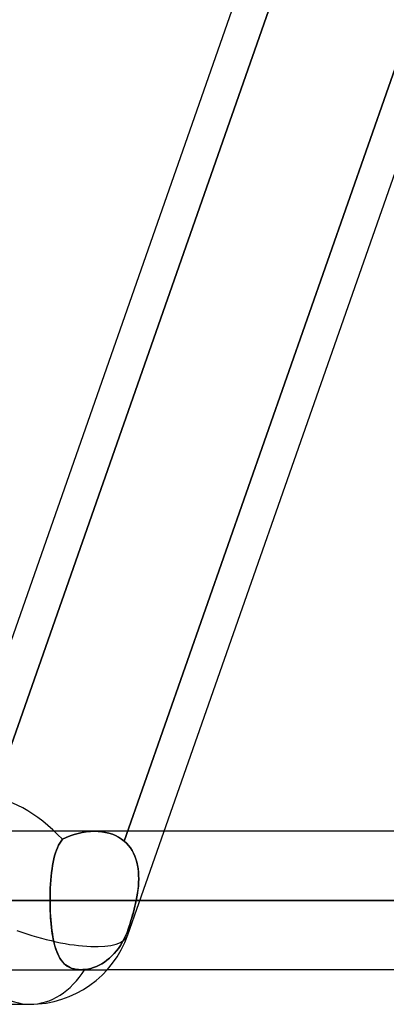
# Model space of a CAD drawing. Header units: millimetres. Extents: x -185 to 185, y -130 to 54.
# Tile 63 of 76: x 91.73 to 95.1, y -64 to -54.97. Entities that reach past the tile are written whole.
import ezdxf

# ---------------------------------------------------------------- set-up
doc = ezdxf.new("R2010")
doc.units = ezdxf.units.MM
doc.layers.add('MAIN-1', color=7, linetype='Continuous')
doc.layers.add('MAIN-2', color=7, linetype='Continuous')

msp = doc.modelspace()

# ---------------------------------------------------------------- linework, layer by layer
at = {"layer": 'MAIN-1'}
for p, q in [((92.7219, -63.3628), (101.7022, -37.7628)), ((91.0626, -62.3381), (95.0811, -50.8825)), ((95.417, -50.8825), (91.3471, -62.4844)), ((127, -62.4125), (93.0553, -62.4125)), ((92.8325, -63.0475), (127.635, -63.0475)), ((127, -63.6825), (92.5331, -63.6825)), ((87.782, -64), (91.8231, -64))]:
    msp.add_line(p, q, dxfattribs=at)
msp.add_arc((91.8231, -63.0475), 0.9525, 270.00008, 340.66978, dxfattribs=at)
for major_axis, ratio, start_param, end_param in [((-0.8988, 0.3153), 0.314247, 1.547661, 3.141591), ((0, -0.9525), 0.707107, -0.841434, 0)]:
    msp.add_ellipse((91.8231, -63.0475), major_axis=major_axis, ratio=ratio, start_param=start_param, end_param=end_param, dxfattribs=at)
at = {"layer": 'MAIN-2'}
for p, q in [((91.3471, -62.4844), (95.4383, -50.8217)), ((92.6876, -62.5032), (96.7802, -50.8364)), ((96.7802, -50.8364), (92.6876, -62.5032)), ((92.4147, -62.4125), (91.1723, -62.4125)), ((92.34, -62.4174), (92.3775, -62.4138)), ((92.3778, -62.4137), (92.3405, -62.4174)), ((92.3775, -62.4138), (92.4147, -62.4125)), ((92.4146, -62.4125), (92.3778, -62.4137)), ((92.4492, -62.4136), (92.4146, -62.4125)), ((92.4147, -62.4125), (92.4492, -62.4136)), ((93.0553, -62.4125), (92.4153, -62.4125)), ((92.4831, -62.4168), (92.4492, -62.4136)), ((92.4492, -62.4136), (92.4832, -62.4169)), ((92.1079, -62.5028), (92.096, -62.5213)), ((92.096, -62.5213), (92.1079, -62.5028)), ((92.1208, -62.4859), (92.1079, -62.5028)), ((92.1079, -62.5028), (92.1208, -62.4859)), ((92.156, -62.4692), (92.1208, -62.4859)), ((92.1208, -62.4859), (92.1555, -62.4694)), ((92.1555, -62.4694), (92.1912, -62.4548)), ((92.1921, -62.4545), (92.156, -62.4692)), ((92.1912, -62.4548), (92.2277, -62.4423)), ((92.2287, -62.4419), (92.1921, -62.4545)), ((92.2277, -62.4423), (92.2648, -62.4318)), ((92.2658, -62.4315), (92.2287, -62.4419)), ((92.2648, -62.4318), (92.3024, -62.4234)), ((92.3031, -62.4233), (92.2658, -62.4315)), ((92.3024, -62.4234), (92.34, -62.4174)), ((92.3405, -62.4174), (92.3031, -62.4233)), ((92.5162, -62.4224), (92.4831, -62.4168)), ((92.4832, -62.4169), (92.5164, -62.4224)), ((92.5484, -62.4303), (92.5162, -62.4224)), ((92.5164, -62.4224), (92.5485, -62.4303)), ((92.5794, -62.4404), (92.5484, -62.4303)), ((92.5485, -62.4303), (92.5793, -62.4404)), ((92.5793, -62.4404), (92.6087, -62.4527)), ((92.609, -62.4528), (92.5794, -62.4404)), ((92.6087, -62.4527), (92.6367, -62.4673)), ((92.6369, -62.4675), (92.609, -62.4528)), ((92.6367, -62.4673), (92.663, -62.4842)), ((92.6631, -62.4842), (92.6369, -62.4675)), ((92.663, -62.4842), (92.6876, -62.5032)), ((92.6876, -62.5032), (92.6631, -62.4842)), ((92.6876, -62.5032), (92.7084, -62.5224)), ((92.7084, -62.5224), (92.6876, -62.5032)), ((92.0656, -62.5867), (92.0571, -62.6117)), ((92.0571, -62.6116), (92.0656, -62.5867)), ((92.0656, -62.5867), (92.0749, -62.5632)), ((92.0748, -62.5633), (92.0656, -62.5867)), ((92.0849, -62.5415), (92.0748, -62.5633)), ((92.0749, -62.5632), (92.085, -62.5415)), ((92.096, -62.5213), (92.0849, -62.5415)), ((92.085, -62.5415), (92.096, -62.5213)), ((92.7084, -62.5224), (92.7274, -62.5433)), ((92.7274, -62.5431), (92.7084, -62.5224)), ((92.7445, -62.5653), (92.7274, -62.5431)), ((92.7274, -62.5433), (92.7447, -62.5656)), ((92.7599, -62.5888), (92.7445, -62.5653)), ((92.7447, -62.5656), (92.7602, -62.5894)), ((92.7735, -62.6137), (92.7599, -62.5888)), ((92.7602, -62.5894), (92.774, -62.6146)), ((92.0423, -62.6663), (92.036, -62.6956)), ((92.036, -62.6958), (92.0423, -62.6663)), ((92.0423, -62.6663), (92.0494, -62.6382)), ((92.0493, -62.6383), (92.0423, -62.6663)), ((92.0571, -62.6117), (92.0493, -62.6383)), ((92.0494, -62.6382), (92.0571, -62.6116)), ((92.7853, -62.6397), (92.7735, -62.6137)), ((92.774, -62.6146), (92.7859, -62.641)), ((92.7954, -62.6669), (92.7853, -62.6397)), ((92.7859, -62.641), (92.7959, -62.6684)), ((92.8038, -62.6952), (92.7954, -62.6669)), ((92.7959, -62.6684), (92.8042, -62.6968)), ((92.021, -62.7918), (92.0254, -62.7586)), ((92.0254, -62.7583), (92.0211, -62.7914)), ((92.0304, -62.7263), (92.0254, -62.7583)), ((92.0254, -62.7586), (92.0304, -62.7266)), ((92.036, -62.6956), (92.0304, -62.7263)), ((92.0304, -62.7266), (92.036, -62.6958)), ((92.8104, -62.7243), (92.8038, -62.6952)), ((92.8042, -62.6968), (92.8108, -62.7261)), ((92.8155, -62.7541), (92.8104, -62.7243)), ((92.8108, -62.7261), (92.8158, -62.7563)), ((92.8189, -62.7848), (92.8155, -62.7541)), ((92.8158, -62.7563), (92.8191, -62.7871)), ((92.0115, -62.8978), (92.0141, -62.8616)), ((92.0142, -62.8612), (92.0116, -62.8973)), ((92.0141, -62.8616), (92.0173, -62.8262)), ((92.0173, -62.8258), (92.0142, -62.8612)), ((92.0211, -62.7914), (92.0173, -62.8258)), ((92.0173, -62.8262), (92.021, -62.7918)), ((92.8208, -62.816), (92.8189, -62.7848)), ((92.8191, -62.7871), (92.821, -62.8186)), ((92.8213, -62.8506), (92.8204, -62.8829)), ((92.8205, -62.8801), (92.8214, -62.8478)), ((92.8214, -62.8478), (92.8208, -62.816)), ((92.821, -62.8186), (92.8213, -62.8506)), ((92.0096, -62.934), (92.0081, -62.9714)), ((92.0081, -62.9718), (92.0095, -62.9346)), ((92.0095, -62.9346), (92.0115, -62.8978)), ((92.0116, -62.8973), (92.0096, -62.934)), ((92.8147, -62.9484), (92.8103, -62.9813)), ((92.8105, -62.9796), (92.815, -62.946)), ((92.8181, -62.9155), (92.8147, -62.9484)), ((92.815, -62.946), (92.8184, -62.9129)), ((92.8204, -62.8829), (92.8181, -62.9155)), ((92.8184, -62.9129), (92.8205, -62.8801)), ((96.647, -63.0475), (70.9807, -63.0475)), ((70.9807, -63.0475), (96.647, -63.0475)), ((71.8794, -63.0475), (97.917, -63.0475)), ((97.917, -63.0475), (71.8794, -63.0475)), ((106.553, -63.0475), (77.9902, -63.0475)), ((77.9902, -63.0475), (106.553, -63.0475)), ((78.8888, -63.0475), (107.823, -63.0475)), ((107.823, -63.0475), (78.8888, -63.0475)), ((116.459, -63.0475), (84.9989, -63.0475)), ((84.9989, -63.0475), (116.459, -63.0475)), ((85.8974, -63.0475), (117.729, -63.0475)), ((117.729, -63.0475), (85.8974, -63.0475)), ((85.8974, -63.0475), (92.007, -63.0475)), ((92.007, -63.0475), (85.8974, -63.0475)), ((92.0073, -63.0092), (92.007, -63.0475)), ((92.007, -63.0475), (92.0073, -63.0095)), ((92.007, -63.0475), (92.0073, -63.0837)), ((126.365, -63.0475), (92.007, -63.0475)), ((92.007, -63.0475), (126.365, -63.0475)), ((92.0072, -63.0797), (92.007, -63.0475)), ((92.0081, -62.9714), (92.0073, -63.0092)), ((92.0073, -63.0095), (92.0081, -62.9718)), ((92.7929, -63.074), (92.7985, -63.0475)), ((92.7985, -63.0475), (92.7929, -63.0739)), ((92.7985, -63.0475), (92.805, -63.0134)), ((92.8048, -63.0144), (92.7985, -63.0475)), ((92.7985, -63.0475), (92.8325, -63.0475)), ((127.635, -63.0475), (92.7985, -63.0475)), ((92.8103, -62.9813), (92.8048, -63.0144)), ((92.805, -63.0134), (92.8105, -62.9796)), ((92.0078, -63.1116), (92.0072, -63.0797)), ((92.0073, -63.0837), (92.008, -63.1196)), ((92.0088, -63.1432), (92.0078, -63.1116)), ((92.008, -63.1196), (92.0093, -63.1552)), ((92.7732, -63.1537), (92.7802, -63.1272)), ((92.7803, -63.1269), (92.7733, -63.1533)), ((92.7802, -63.1272), (92.7868, -63.1006)), ((92.7868, -63.1004), (92.7803, -63.1269)), ((92.7929, -63.0739), (92.7868, -63.1004)), ((92.7868, -63.1006), (92.7929, -63.074)), ((92.0102, -63.1744), (92.0088, -63.1432)), ((92.0093, -63.1552), (92.0111, -63.1903)), ((92.012, -63.2052), (92.0102, -63.1744)), ((92.0111, -63.1903), (92.0135, -63.2249)), ((92.0143, -63.2355), (92.012, -63.2052)), ((92.0135, -63.2249), (92.0163, -63.2589)), ((92.7584, -63.2061), (92.7505, -63.2323)), ((92.7505, -63.2324), (92.7584, -63.2064)), ((92.766, -63.1797), (92.7584, -63.2061)), ((92.7584, -63.2064), (92.7659, -63.1801)), ((92.7659, -63.1801), (92.7732, -63.1537)), ((92.7733, -63.1533), (92.766, -63.1797)), ((92.0169, -63.2653), (92.0143, -63.2355)), ((92.0163, -63.2589), (92.0197, -63.2919)), ((92.02, -63.2943), (92.0169, -63.2653)), ((92.0197, -63.2919), (92.0237, -63.324)), ((92.0235, -63.3226), (92.02, -63.2943)), ((92.7139, -63.3408), (92.7255, -63.3092)), ((92.7255, -63.3092), (92.7139, -63.3408)), ((92.7255, -63.3092), (92.734, -63.2839)), ((92.734, -63.284), (92.7255, -63.3092)), ((92.734, -63.2839), (92.7424, -63.2583)), ((92.7423, -63.2583), (92.734, -63.284)), ((92.7505, -63.2323), (92.7423, -63.2583)), ((92.7424, -63.2583), (92.7505, -63.2324)), ((92.0274, -63.35), (92.0235, -63.3226)), ((92.0237, -63.324), (92.0282, -63.355)), ((92.0318, -63.3765), (92.0274, -63.35)), ((92.0282, -63.355), (92.0333, -63.3848)), ((92.0366, -63.4021), (92.0318, -63.3765)), ((92.0333, -63.3848), (92.039, -63.4136)), ((92.0419, -63.4268), (92.0366, -63.4021)), ((92.6698, -63.4327), (92.6859, -63.4031)), ((92.6859, -63.4031), (92.6698, -63.4327)), ((92.6859, -63.4031), (92.7007, -63.3723)), ((92.7007, -63.3723), (92.6859, -63.4031)), ((92.7007, -63.3723), (92.7139, -63.3408)), ((92.7139, -63.3408), (92.7007, -63.3723)), ((92.039, -63.4136), (92.0453, -63.4411)), ((92.0477, -63.4505), (92.0419, -63.4268)), ((92.0453, -63.4411), (92.0523, -63.4672)), ((92.054, -63.4732), (92.0477, -63.4505)), ((92.0523, -63.4672), (92.0599, -63.492)), ((92.0608, -63.4949), (92.054, -63.4732)), ((92.0599, -63.492), (92.0682, -63.5153)), ((92.0682, -63.5154), (92.0608, -63.4949)), ((92.6169, -63.5103), (92.6351, -63.4865)), ((92.6351, -63.4865), (92.6169, -63.5103)), ((92.6351, -63.4865), (92.6528, -63.4606)), ((92.6528, -63.4606), (92.6351, -63.4865)), ((92.6528, -63.4606), (92.6698, -63.4327)), ((92.6698, -63.4327), (92.6528, -63.4606)), ((92.0682, -63.5153), (92.0772, -63.5372)), ((92.0762, -63.5348), (92.0682, -63.5154)), ((92.0847, -63.5531), (92.0762, -63.5348)), ((92.0772, -63.5372), (92.0871, -63.5576)), ((92.0939, -63.5702), (92.0847, -63.5531)), ((92.0871, -63.5576), (92.0977, -63.5766)), ((92.1038, -63.5861), (92.0939, -63.5702)), ((92.0977, -63.5766), (92.1092, -63.594)), ((92.1143, -63.6009), (92.1038, -63.5861)), ((92.5299, -63.5962), (92.5533, -63.577)), ((92.5533, -63.577), (92.5299, -63.5962)), ((92.5533, -63.577), (92.5758, -63.556)), ((92.5758, -63.556), (92.5533, -63.577)), ((92.5758, -63.556), (92.5971, -63.5336)), ((92.5971, -63.5336), (92.5758, -63.556)), ((92.5971, -63.5336), (92.6169, -63.5103)), ((92.6169, -63.5103), (92.5971, -63.5336)), ((92.1092, -63.594), (92.1216, -63.61)), ((92.1255, -63.6145), (92.1143, -63.6009)), ((92.1216, -63.61), (92.1351, -63.6245)), ((92.1375, -63.6269), (92.1255, -63.6145)), ((92.1351, -63.6245), (92.1497, -63.6376)), ((92.1504, -63.6382), (92.1375, -63.6269)), ((92.1497, -63.6376), (92.1656, -63.6492)), ((92.1642, -63.6483), (92.1504, -63.6382)), ((92.179, -63.6571), (92.1642, -63.6483)), ((92.1656, -63.6492), (92.1828, -63.6591)), ((92.1948, -63.6647), (92.179, -63.6571)), ((92.1828, -63.6591), (92.2014, -63.6674)), ((92.2117, -63.6711), (92.1948, -63.6647)), ((92.2014, -63.6674), (92.2214, -63.6739)), ((92.2297, -63.676), (92.2117, -63.6711)), ((92.2214, -63.6739), (92.2427, -63.6787)), ((92.2487, -63.6796), (92.2297, -63.676)), ((92.2427, -63.6787), (92.2653, -63.6815)), ((92.2685, -63.6818), (92.2487, -63.6796)), ((92.3137, -63.6816), (92.32, -63.6811)), ((92.32, -63.6811), (92.3137, -63.6816)), ((92.32, -63.6811), (92.3264, -63.6805)), ((92.3264, -63.6805), (92.32, -63.6811)), ((92.3264, -63.6805), (92.3534, -63.6766)), ((92.3534, -63.6767), (92.3264, -63.6805)), ((92.3534, -63.6766), (92.3805, -63.6707)), ((92.3805, -63.6707), (92.3534, -63.6767)), ((92.3805, -63.6707), (92.4074, -63.6627)), ((92.4074, -63.6627), (92.3805, -63.6707)), ((92.4074, -63.6627), (92.4335, -63.6527)), ((92.4335, -63.6527), (92.4074, -63.6627)), ((92.4335, -63.6527), (92.4586, -63.6413)), ((92.4586, -63.6413), (92.4335, -63.6527)), ((92.4586, -63.6413), (92.4823, -63.6284)), ((92.4823, -63.6284), (92.4586, -63.6413)), ((92.4823, -63.6284), (92.5061, -63.6134)), ((92.5061, -63.6134), (92.4823, -63.6284)), ((92.5061, -63.6134), (92.5299, -63.5962)), ((92.5299, -63.5962), (92.5061, -63.6134)), ((91.3082, -63.6825), (92.2897, -63.6825)), ((92.2653, -63.6815), (92.2891, -63.6825)), ((92.2893, -63.6825), (92.2685, -63.6818)), ((92.2891, -63.6825), (92.2951, -63.6825)), ((92.2953, -63.6825), (92.2893, -63.6825)), ((92.2897, -63.6825), (92.5331, -63.6825)), ((92.2951, -63.6825), (92.3012, -63.6823)), ((92.3014, -63.6823), (92.2953, -63.6825)), ((92.3012, -63.6823), (92.3074, -63.682)), ((92.3075, -63.682), (92.3014, -63.6823)), ((92.3074, -63.682), (92.3137, -63.6816)), ((92.3137, -63.6816), (92.3075, -63.682))]:
    msp.add_line(p, q, dxfattribs=at)
for major_axis, ratio, start_param, end_param in [((-0.6307, 0.8897), 0.539402, -1.305488, -0.365348), ((-0.6307, 0.8897), 0.539402, -1.305488, -0.365348), ((-0.8988, 0.3153), 0.314247, -3.137764, -2.967877), ((-0.8988, 0.3153), 0.314247, -3.137764, -2.967877), ((-0.8988, 0.3153), 0.314247, 1.547661, 3.141591), ((-0.8988, 0.3153), 0.314247, 3.141591, 3.145421), ((-0.8988, 0.3153), 0.314247, 3.141591, 3.145421), ((0, -0.9525), 0.707107, 0, 0.843858), ((0, -0.9525), 0.707107, 0, 0.843858), ((0, -0.9525), 0.707107, -0.841434, 0)]:
    msp.add_ellipse((91.8231, -63.0475), major_axis=major_axis, ratio=ratio, start_param=start_param, end_param=end_param, dxfattribs=at)

doc.saveas('drawing.dxf')
